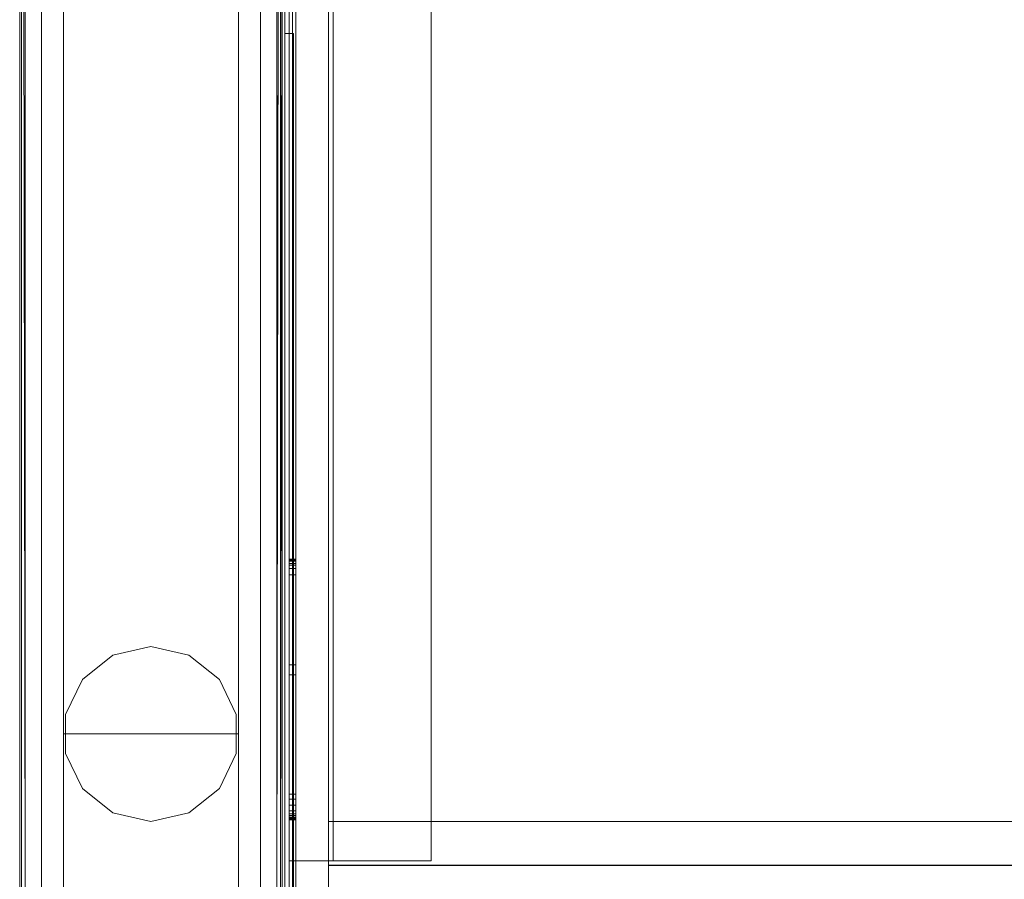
# Model space of a CAD drawing. Header units: inches. Extents: x 813 to 1305, y 19 to 194.
# Tile 218 of 256: x 1127 to 1139, y 107 to 117. Entities that reach past the tile are written whole.
import ezdxf

# ---------------------------------------------------------------- set-up
doc = ezdxf.new("R2010")
doc.units = ezdxf.units.IN
doc.header["$MEASUREMENT"] = 0
for name, color, linetype, true_color in [('CET color Grey19', 7, 'Continuous', 0x2f2e34), ('CET color Grey2', 7, 'Continuous', 0x060606), ('CET color Grey98', 7, 'Continuous', 0xfafafa), ('CET color NavajoWhite4', 7, 'Continuous', 0x81775f)]:
    doc.layers.add(name, color=color, linetype=linetype, true_color=true_color)
doc.layers.add('CET Default', color=7, linetype='Continuous')

# ---------------------------------------------------------------- blocks, each defined once
blk = doc.blocks.new('*C243')
at = {"layer": 'CET color Grey98', "linetype": 'Continuous', "lineweight": 0}
for points, invisible_edges in [([(-41.969, 0.02, 49.5), (41.969, 0.02, 49.5), (41.969, 2.98, 49.5), (-41.969, 0.02, 49.5)], 4), ([(-41.969, 0.02, 49.5), (41.969, 2.98, 49.5), (-41.969, 2.98, 49.5), (-41.969, 0.02, 49.5)], 9), ([(-41.969, 2.98, 49.5), (41.969, 2.98, 49.5), (41.969, 2.98, 49.25), (-41.969, 2.98, 49.5)], 4), ([(-41.969, 2.98, 49.5), (41.969, 2.98, 49.25), (-41.969, 2.98, 49.25), (-41.969, 2.98, 49.5)], 9), ([(-41.969, 2.98, 49.25), (41.969, 2.98, 49.25), (41.969, 0.02, 49.25), (-41.969, 2.98, 49.25)], 4), ([(-41.969, 2.98, 49.25), (41.969, 0.02, 49.25), (-41.969, 0.02, 49.25), (-41.969, 2.98, 49.25)], 9), ([(-41.969, 0.02, 49.25), (41.969, 0.02, 49.25), (41.969, 0.02, 49.5), (-41.969, 0.02, 49.25)], 4), ([(-41.969, 0.02, 49.25), (41.969, 0.02, 49.5), (-41.969, 0.02, 49.5), (-41.969, 0.02, 49.25)], 9)]:
    blk.add_3dface(points, dxfattribs=dict(at, invisible_edges=invisible_edges))
blk = doc.blocks.new('*C241')
at = {"layer": 'CET Default', "linetype": 'Continuous', "lineweight": 0, "rotation": 89.99999999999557}
blk.add_blockref('*C243', (331.722, 961.855), dxfattribs=at)
blk = doc.blocks.new('*C263')
at = {"layer": 'CET color Grey2', "linetype": 'Continuous', "lineweight": 0}
for points, invisible_edges in [([(40, 2.5, 32.153), (2, 2.5, 32.153), (2, 2.5, 34.027), (40, 2.5, 32.153)], 4), ([(40, 2.5, 32.153), (2, 2.5, 34.027), (40, 2.5, 34.027), (40, 2.5, 32.153)], 9), ([(2, 2.5, 32.153), (40, 2.5, 32.153), (40, 0.5, 32.153), (2, 2.5, 32.153)], 4), ([(2, 2.5, 32.153), (40, 0.5, 32.153), (2, 0.5, 32.153), (2, 2.5, 32.153)], 9), ([(2, 0.5, 34.027), (40, 0.5, 34.027), (40, 2.5, 34.027), (2, 0.5, 34.027)], 4), ([(2, 0.5, 34.027), (40, 2.5, 34.027), (2, 2.5, 34.027), (2, 0.5, 34.027)], 9), ([(40, 2.5, 48.421), (2, 2.5, 48.421), (2, 2.5, 49.421), (40, 2.5, 48.421)], 4), ([(40, 2.5, 48.421), (2, 2.5, 49.421), (40, 2.5, 49.421), (40, 2.5, 48.421)], 9), ([(2, 2.5, 48.421), (40, 2.5, 48.421), (40, 0.5, 48.421), (2, 2.5, 48.421)], 4), ([(2, 2.5, 48.421), (40, 0.5, 48.421), (2, 0.5, 48.421), (2, 2.5, 48.421)], 9), ([(2, 0.5, 49.421), (40, 0.5, 49.421), (40, 2.5, 49.421), (2, 0.5, 49.421)], 4), ([(2, 0.5, 49.421), (40, 2.5, 49.421), (2, 2.5, 49.421), (2, 0.5, 49.421)], 9), ([(40, 2.5, 8.59), (2, 2.5, 8.59), (2, 2.5, 9.59), (40, 2.5, 8.59)], 4), ([(40, 2.5, 8.59), (2, 2.5, 9.59), (40, 2.5, 9.59), (40, 2.5, 8.59)], 9), ([(2, 2.5, 8.59), (40, 2.5, 8.59), (40, 0.5, 8.59), (2, 2.5, 8.59)], 4), ([(2, 2.5, 8.59), (40, 0.5, 8.59), (2, 0.5, 8.59), (2, 2.5, 8.59)], 9), ([(2, 0.5, 9.59), (40, 0.5, 9.59), (40, 2.5, 9.59), (2, 0.5, 9.59)], 4), ([(2, 0.5, 9.59), (40, 2.5, 9.59), (2, 2.5, 9.59), (2, 0.5, 9.59)], 9), ([(40, 2.5, 0.5), (2, 2.5, 0.5), (2, 2.5, 1.5), (40, 2.5, 0.5)], 4), ([(40, 2.5, 0.5), (2, 2.5, 1.5), (40, 2.5, 1.5), (40, 2.5, 0.5)], 9), ([(2, 2.5, 0.5), (40, 2.5, 0.5), (40, 0.5, 0.5), (2, 2.5, 0.5)], 4), ([(2, 2.5, 0.5), (40, 0.5, 0.5), (2, 0.5, 0.5), (2, 2.5, 0.5)], 9), ([(2, 0.5, 1.5), (40, 0.5, 1.5), (40, 2.5, 1.5), (2, 0.5, 1.5)], 4), ([(2, 0.5, 1.5), (40, 2.5, 1.5), (2, 2.5, 1.5), (2, 0.5, 1.5)], 9), ([(40, 0.5, 32.153), (40, 2.5, 32.153), (40, 2.5, 34.027), (40, 0.5, 32.153)], 4), ([(40, 0.5, 32.153), (40, 2.5, 34.027), (40, 0.5, 34.027), (40, 0.5, 32.153)], 9), ([(42, 2.5, 0.5), (40, 2.5, 0.5), (40, 2.5, 49.421), (42, 2.5, 0.5)], 4), ([(42, 2.5, 0.5), (40, 2.5, 49.421), (42, 2.5, 49.421), (42, 2.5, 0.5)], 9), ([(40, 2.5, 0.5), (40, 0.5, 0.5), (40, 0.5, 49.421), (40, 2.5, 0.5)], 4), ([(40, 2.5, 0.5), (40, 0.5, 49.421), (40, 2.5, 49.421), (40, 2.5, 0.5)], 9), ([(40, 2.5, 0.5), (42, 2.5, 0.5), (42, 0.5, 0.5), (40, 2.5, 0.5)], 4), ([(40, 2.5, 0.5), (42, 0.5, 0.5), (40, 0.5, 0.5), (40, 2.5, 0.5)], 9), ([(40, 0.5, 49.421), (42, 0.5, 49.421), (42, 2.5, 49.421), (40, 0.5, 49.421)], 4), ([(40, 0.5, 49.421), (42, 2.5, 49.421), (40, 2.5, 49.421), (40, 0.5, 49.421)], 9), ([(40, 0.5, 48.421), (40, 2.5, 48.421), (40, 2.5, 49.421), (40, 0.5, 48.421)], 4), ([(40, 0.5, 48.421), (40, 2.5, 49.421), (40, 0.5, 49.421), (40, 0.5, 48.421)], 9), ([(40, 0.5, 8.59), (40, 2.5, 8.59), (40, 2.5, 9.59), (40, 0.5, 8.59)], 4), ([(40, 0.5, 8.59), (40, 2.5, 9.59), (40, 0.5, 9.59), (40, 0.5, 8.59)], 9), ([(40, 0.5, 0.5), (40, 2.5, 0.5), (40, 2.5, 1.5), (40, 0.5, 0.5)], 4), ([(40, 0.5, 0.5), (40, 2.5, 1.5), (40, 0.5, 1.5), (40, 0.5, 0.5)], 9), ([(39.377, 2.282), (39.778, 2.475), (41, 1.5), (39.377, 2.282)], 6), ([(41, 1.5, 0.5), (39.778, 2.475, 0.5), (39.377, 2.282, 0.5), (41, 1.5, 0.5)], 13), ([(39.377, 2.282), (39.778, 2.475, 0.5), (39.778, 2.475), (39.377, 2.282)], 9), ([(39.377, 2.282), (39.377, 2.282, 0.5), (39.778, 2.475, 0.5), (39.377, 2.282)], 4), ([(39.778, 2.475), (40.223, 2.475), (41, 1.5), (39.778, 2.475)], 6), ([(41, 1.5, 0.5), (40.223, 2.475, 0.5), (39.778, 2.475, 0.5), (41, 1.5, 0.5)], 13), ([(39.778, 2.475), (40.223, 2.475, 0.5), (40.223, 2.475), (39.778, 2.475)], 9), ([(39.778, 2.475), (39.778, 2.475, 0.5), (40.223, 2.475, 0.5), (39.778, 2.475)], 4), ([(40.223, 2.475), (40.624, 2.282), (41, 1.5), (40.223, 2.475)], 6), ([(41, 1.5, 0.5), (40.624, 2.282, 0.5), (40.223, 2.475, 0.5), (41, 1.5, 0.5)], 13), ([(40.223, 2.475), (40.624, 2.282, 0.5), (40.624, 2.282), (40.223, 2.475)], 9), ([(40.223, 2.475), (40.223, 2.475, 0.5), (40.624, 2.282, 0.5), (40.223, 2.475)], 4), ([(39.099, 1.934), (39.377, 2.282), (41, 1.5), (39.099, 1.934)], 6), ([(41, 1.5, 0.5), (39.377, 2.282, 0.5), (39.099, 1.934, 0.5), (41, 1.5, 0.5)], 13), ([(39.099, 1.934), (39.377, 2.282, 0.5), (39.377, 2.282), (39.099, 1.934)], 9), ([(39.099, 1.934), (39.099, 1.934, 0.5), (39.377, 2.282, 0.5), (39.099, 1.934)], 4), ([(40.624, 2.282), (40.901, 1.934), (41, 1.5), (40.624, 2.282)], 4), ([(41, 1.5, 0.5), (40.901, 1.934, 0.5), (40.624, 2.282, 0.5), (41, 1.5, 0.5)], 4), ([(40.624, 2.282), (40.901, 1.934, 0.5), (40.901, 1.934), (40.624, 2.282)], 9), ([(40.624, 2.282), (40.624, 2.282, 0.5), (40.901, 1.934, 0.5), (40.624, 2.282)], 4), ([(39, 1.5), (39.099, 1.934), (41, 1.5), (39, 1.5)], 6), ([(41, 1.5, 0.5), (39.099, 1.934, 0.5), (39, 1.5, 0.5), (41, 1.5, 0.5)], 13), ([(39, 1.5), (39.099, 1.934, 0.5), (39.099, 1.934), (39, 1.5)], 9), ([(39, 1.5), (39, 1.5, 0.5), (39.099, 1.934, 0.5), (39, 1.5)], 4), ([(40.901, 1.934), (41, 1.5, 0.5), (41, 1.5), (40.901, 1.934)], 9), ([(40.901, 1.934), (40.901, 1.934, 0.5), (41, 1.5, 0.5), (40.901, 1.934)], 4), ([(39.099, 1.066), (39, 1.5), (41, 1.5), (39.099, 1.066)], 6), ([(41, 1.5, 0.5), (39, 1.5, 0.5), (39.099, 1.066, 0.5), (41, 1.5, 0.5)], 13), ([(39.099, 1.066), (39, 1.5, 0.5), (39, 1.5), (39.099, 1.066)], 9), ([(39.099, 1.066), (39.099, 1.066, 0.5), (39, 1.5, 0.5), (39.099, 1.066)], 4), ([(39.377, 0.718), (39.099, 1.066), (41, 1.5), (39.377, 0.718)], 6), ([(41, 1.5, 0.5), (39.099, 1.066, 0.5), (39.377, 0.718, 0.5), (41, 1.5, 0.5)], 13), ([(39.778, 0.525), (39.377, 0.718), (41, 1.5), (39.778, 0.525)], 6), ([(41, 1.5, 0.5), (39.377, 0.718, 0.5), (39.778, 0.525, 0.5), (41, 1.5, 0.5)], 13), ([(40.223, 0.525), (39.778, 0.525), (41, 1.5), (40.223, 0.525)], 6), ([(41, 1.5, 0.5), (39.778, 0.525, 0.5), (40.223, 0.525, 0.5), (41, 1.5, 0.5)], 13), ([(40.624, 0.718), (40.223, 0.525), (41, 1.5), (40.624, 0.718)], 6), ([(41, 1.5, 0.5), (40.223, 0.525, 0.5), (40.624, 0.718, 0.5), (41, 1.5, 0.5)], 13), ([(40.901, 1.066), (40.624, 0.718), (41, 1.5), (40.901, 1.066)], 2), ([(41, 1.5, 0.5), (40.624, 0.718, 0.5), (40.901, 1.066, 0.5), (41, 1.5, 0.5)], 9), ([(41, 1.5), (41, 1.5, 0.5), (40.901, 1.066, 0.5), (41, 1.5)], 4), ([(41, 1.5), (40.901, 1.066, 0.5), (40.901, 1.066), (41, 1.5)], 9), ([(39.377, 0.718), (39.099, 1.066, 0.5), (39.099, 1.066), (39.377, 0.718)], 9), ([(39.377, 0.718), (39.377, 0.718, 0.5), (39.099, 1.066, 0.5), (39.377, 0.718)], 4), ([(40.901, 1.066), (40.624, 0.718, 0.5), (40.624, 0.718), (40.901, 1.066)], 9), ([(40.901, 1.066), (40.901, 1.066, 0.5), (40.624, 0.718, 0.5), (40.901, 1.066)], 4), ([(39.778, 0.525), (39.377, 0.718, 0.5), (39.377, 0.718), (39.778, 0.525)], 9), ([(39.778, 0.525), (39.778, 0.525, 0.5), (39.377, 0.718, 0.5), (39.778, 0.525)], 4), ([(40.624, 0.718), (40.223, 0.525, 0.5), (40.223, 0.525), (40.624, 0.718)], 9), ([(40.624, 0.718), (40.624, 0.718, 0.5), (40.223, 0.525, 0.5), (40.624, 0.718)], 4), ([(2, 0.5, 32.153), (40, 0.5, 32.153), (40, 0.5, 34.027), (2, 0.5, 32.153)], 4), ([(2, 0.5, 32.153), (40, 0.5, 34.027), (2, 0.5, 34.027), (2, 0.5, 32.153)], 9), ([(2, 0.5, 48.421), (40, 0.5, 48.421), (40, 0.5, 49.421), (2, 0.5, 48.421)], 4), ([(2, 0.5, 48.421), (40, 0.5, 49.421), (2, 0.5, 49.421), (2, 0.5, 48.421)], 9), ([(2, 0.5, 8.59), (40, 0.5, 8.59), (40, 0.5, 9.59), (2, 0.5, 8.59)], 4), ([(2, 0.5, 8.59), (40, 0.5, 9.59), (2, 0.5, 9.59), (2, 0.5, 8.59)], 9), ([(2, 0.5, 0.5), (40, 0.5, 0.5), (40, 0.5, 1.5), (2, 0.5, 0.5)], 4), ([(2, 0.5, 0.5), (40, 0.5, 1.5), (2, 0.5, 1.5), (2, 0.5, 0.5)], 9), ([(40.223, 0.525), (39.778, 0.525, 0.5), (39.778, 0.525), (40.223, 0.525)], 9), ([(40.223, 0.525), (40.223, 0.525, 0.5), (39.778, 0.525, 0.5), (40.223, 0.525)], 4), ([(40, 0.5, 0.5), (42, 0.5, 0.5), (42, 0.5, 49.421), (40, 0.5, 0.5)], 4), ([(40, 0.5, 0.5), (42, 0.5, 49.421), (40, 0.5, 49.421), (40, 0.5, 0.5)], 9)]:
    blk.add_3dface(points, dxfattribs=dict(at, invisible_edges=invisible_edges))
at = {"layer": 'CET color Grey98', "linetype": 'Continuous', "lineweight": 0}
for points, invisible_edges in [([(42, 3, 0.562), (0, 3, 0.563), (0, 3, 0.868), (42, 3, 0.562)], 4), ([(42, 3, 0.562), (0, 3, 0.868), (42, 3, 0.867), (42, 3, 0.562)], 9), ([(42, 3, 0.867), (0, 3, 0.868), (0, 2.938, 0.93), (42, 3, 0.867)], 4), ([(42, 3, 0.867), (0, 2.938, 0.93), (42, 2.938, 0.93), (42, 3, 0.867)], 9), ([(42, 2.938, 0.93), (0, 2.938, 0.93), (0, 2.75, 0.93), (42, 2.938, 0.93)], 4), ([(42, 2.938, 0.93), (0, 2.75, 0.93), (42, 2.75, 0.93), (42, 2.938, 0.93)], 9), ([(42, 2.75, 0.5), (0, 2.75, 0.5), (0, 2.938, 0.5), (42, 2.75, 0.5)], 4), ([(42, 2.75, 0.5), (0, 2.938, 0.5), (42, 2.938, 0.5), (42, 2.75, 0.5)], 9), ([(41.813, 3, 1.153), (0.188, 3, 32.903), (41.813, 3, 32.903), (41.813, 3, 1.153)], 9), ([(41.813, 3, 1.153), (0.188, 3, 1.153), (0.188, 3, 32.903), (41.813, 3, 1.153)], 4), ([(41.813, 3, 33.153), (0.188, 3, 48.903), (41.813, 3, 48.902), (41.813, 3, 33.153)], 9), ([(41.813, 3, 33.153), (0.188, 3, 33.153), (0.188, 3, 48.903), (41.813, 3, 33.153)], 4), ([(41.813, 2.75, 1.09), (0.188, 2.938, 1.09), (41.813, 2.938, 1.09), (41.813, 2.75, 1.09)], 9), ([(41.813, 2.75, 1.09), (0.188, 2.75, 1.09), (0.188, 2.938, 1.09), (41.813, 2.75, 1.09)], 4), ([(41.813, 2.938, 32.965), (0.188, 2.75, 32.965), (41.813, 2.75, 32.965), (41.813, 2.938, 32.965)], 9), ([(41.813, 2.938, 32.965), (0.188, 2.938, 32.965), (0.188, 2.75, 32.965), (41.813, 2.938, 32.965)], 4), ([(41.813, 2.75, 33.09), (0.188, 2.938, 33.09), (41.813, 2.938, 33.09), (41.813, 2.75, 33.09)], 9), ([(41.813, 2.75, 33.09), (0.188, 2.75, 33.09), (0.188, 2.938, 33.09), (41.813, 2.75, 33.09)], 4), ([(41.813, 2.938, 48.965), (0.188, 2.75, 48.965), (41.813, 2.75, 48.965), (41.813, 2.938, 48.965)], 9), ([(41.813, 2.938, 48.965), (0.188, 2.938, 48.965), (0.188, 2.75, 48.965), (41.813, 2.938, 48.965)], 4), ([(42, 2.75, 0.93), (0, 2.75, 0.93), (0, 2.75, 0.5), (42, 2.75, 0.93)], 4), ([(42, 2.75, 0.93), (0, 2.75, 0.5), (42, 2.75, 0.5), (42, 2.75, 0.93)], 9), ([(41.813, 2.75, 32.965), (0.188, 2.75, 1.09), (41.813, 2.75, 1.09), (41.813, 2.75, 32.965)], 9), ([(41.813, 2.75, 32.965), (0.188, 2.75, 32.965), (0.188, 2.75, 1.09), (41.813, 2.75, 32.965)], 4), ([(41.813, 2.75, 48.965), (0.188, 2.75, 33.09), (41.813, 2.75, 33.09), (41.813, 2.75, 48.965)], 9), ([(41.813, 2.75, 48.965), (0.188, 2.75, 48.965), (0.188, 2.75, 33.09), (41.813, 2.75, 48.965)], 4), ([(0, 0.062, 0.93), (42, 0.062, 0.93), (42, 0.25, 0.93), (0, 0.062, 0.93)], 4), ([(0, 0.062, 0.93), (42, 0.25, 0.93), (0, 0.25, 0.93), (0, 0.062, 0.93)], 9), ([(0, 0.25, 0.93), (42, 0.25, 0.93), (42, 0.25, 0.5), (0, 0.25, 0.93)], 4), ([(0, 0.25, 0.93), (42, 0.25, 0.5), (0, 0.25, 0.5), (0, 0.25, 0.93)], 9), ([(0, 0.25, 0.5), (42, 0.25, 0.5), (42, 0.062, 0.5), (0, 0.25, 0.5)], 4), ([(0, 0.25, 0.5), (42, 0.062, 0.5), (0, 0.062, 0.5), (0, 0.25, 0.5)], 9), ([(0.188, 0.25, 1.09), (41.813, 0.062, 1.09), (0.188, 0.062, 1.09), (0.188, 0.25, 1.09)], 9), ([(0.188, 0.25, 1.09), (41.813, 0.25, 1.09), (41.813, 0.062, 1.09), (0.188, 0.25, 1.09)], 4), ([(0.188, 0.062, 32.965), (41.813, 0.25, 32.965), (0.188, 0.25, 32.965), (0.188, 0.062, 32.965)], 9), ([(0.188, 0.062, 32.965), (41.813, 0.062, 32.965), (41.813, 0.25, 32.965), (0.188, 0.062, 32.965)], 4), ([(0.188, 0.25, 32.965), (41.813, 0.25, 1.09), (0.188, 0.25, 1.09), (0.188, 0.25, 32.965)], 9), ([(0.188, 0.25, 32.965), (41.813, 0.25, 32.965), (41.813, 0.25, 1.09), (0.188, 0.25, 32.965)], 4), ([(0.188, 0.25, 33.09), (41.813, 0.062, 33.09), (0.188, 0.062, 33.09), (0.188, 0.25, 33.09)], 9), ([(0.188, 0.25, 33.09), (41.813, 0.25, 33.09), (41.813, 0.062, 33.09), (0.188, 0.25, 33.09)], 4), ([(0.188, 0.062, 48.965), (41.813, 0.25, 48.965), (0.188, 0.25, 48.965), (0.188, 0.062, 48.965)], 9), ([(0.188, 0.062, 48.965), (41.813, 0.062, 48.965), (41.813, 0.25, 48.965), (0.188, 0.062, 48.965)], 4), ([(0.188, 0.25, 48.965), (41.813, 0.25, 33.09), (0.188, 0.25, 33.09), (0.188, 0.25, 48.965)], 9), ([(0.188, 0.25, 48.965), (41.813, 0.25, 48.965), (41.813, 0.25, 33.09), (0.188, 0.25, 48.965)], 4), ([(0, 0, 0.867), (42, 0, 0.868), (42, 0.062, 0.93), (0, 0, 0.867)], 4), ([(0, 0, 0.867), (42, 0.062, 0.93), (0, 0.062, 0.93), (0, 0, 0.867)], 9), ([(0, 0.062, 0.5), (42, 0.062, 0.5), (42, 0, 0.563), (0, 0.062, 0.5)], 4), ([(0, 0.062, 0.5), (42, 0, 0.563), (0, 0, 0.562), (0, 0.062, 0.5)], 9), ([(0, 0, 0.562), (42, 0, 0.563), (42, 0, 0.868), (0, 0, 0.562)], 4), ([(0, 0, 0.562), (42, 0, 0.868), (0, 0, 0.867), (0, 0, 0.562)], 9), ([(0.188, 0.062, 1.09), (41.813, 0.062, 1.09), (41.813, 0, 1.153), (0.188, 0.062, 1.09)], 4), ([(0.188, 0, 32.903), (41.813, 0.062, 32.965), (0.188, 0.062, 32.965), (0.188, 0, 32.903)], 9), ([(0.188, 0, 32.903), (41.813, 0, 32.903), (41.813, 0.062, 32.965), (0.188, 0, 32.903)], 4), ([(0.188, 0.062, 33.09), (41.813, 0.062, 33.09), (41.813, 0, 33.153), (0.188, 0.062, 33.09)], 4), ([(0.188, 0.062, 1.09), (41.813, 0, 1.153), (0.188, 0, 1.153), (0.188, 0.062, 1.09)], 9), ([(0.188, 0.062, 33.09), (41.813, 0, 33.153), (0.188, 0, 33.153), (0.188, 0.062, 33.09)], 9), ([(0.188, 0, 1.153), (41.813, 0, 32.903), (0.188, 0, 32.903), (0.188, 0, 1.153)], 9), ([(0.188, 0, 1.153), (41.813, 0, 1.153), (41.813, 0, 32.903), (0.188, 0, 1.153)], 4), ([(0.188, 0, 33.153), (41.813, 0, 48.903), (0.188, 0, 48.902), (0.188, 0, 33.153)], 9), ([(0.188, 0, 33.153), (41.813, 0, 33.153), (41.813, 0, 48.903), (0.188, 0, 33.153)], 4)]:
    blk.add_3dface(points, dxfattribs=dict(at, invisible_edges=invisible_edges))
for points in [[(42, 2.938, 0.5), (0, 2.938, 0.5), (0, 3, 0.563), (42, 2.938, 0.5)], [(42, 2.938, 0.5), (0, 3, 0.563), (42, 3, 0.562), (42, 2.938, 0.5)], [(41.813, 2.938, 1.09), (0.188, 3, 1.153), (41.813, 3, 1.153), (41.813, 2.938, 1.09)], [(41.813, 2.938, 1.09), (0.188, 2.938, 1.09), (0.188, 3, 1.153), (41.813, 2.938, 1.09)], [(41.813, 3, 32.903), (0.188, 2.938, 32.965), (41.813, 2.938, 32.965), (41.813, 3, 32.903)], [(41.813, 3, 32.903), (0.188, 3, 32.903), (0.188, 2.938, 32.965), (41.813, 3, 32.903)], [(41.813, 2.938, 33.09), (0.188, 3, 33.153), (41.813, 3, 33.153), (41.813, 2.938, 33.09)], [(41.813, 2.938, 33.09), (0.188, 2.938, 33.09), (0.188, 3, 33.153), (41.813, 2.938, 33.09)], [(41.813, 3, 48.902), (0.188, 2.938, 48.965), (41.813, 2.938, 48.965), (41.813, 3, 48.902)], [(41.813, 3, 48.902), (0.188, 3, 48.903), (0.188, 2.938, 48.965), (41.813, 3, 48.902)], [(0.188, 0, 48.902), (41.813, 0.062, 48.965), (0.188, 0.062, 48.965), (0.188, 0, 48.902)], [(0.188, 0, 48.902), (41.813, 0, 48.903), (41.813, 0.062, 48.965), (0.188, 0, 48.902)]]:
    blk.add_3dface(points, dxfattribs=at)
blk = doc.blocks.new('*C279')
at = {"layer": 'CET Default', "linetype": 'Continuous', "lineweight": 0, "rotation": 269.9999999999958}
blk.add_blockref('*C263', (328.722, 961.855), dxfattribs=at)
blk = doc.blocks.new('*C217')
at = {"layer": 'CET color Grey19', "linetype": 'Continuous', "lineweight": 0}
for points, invisible_edges in [([(83.845, -0.55, 27.675), (83.845, 0.115, 18.75), (83.845, -0.55, 18.75), (83.845, -0.55, 27.675)], 9), ([(83.845, -0.55, 18.75), (83.845, 0.115, 18.75), (83.92, 0.115, 18.75), (83.845, -0.55, 18.75)], 4), ([(83.845, -0.55, 18.75), (83.92, 0.115, 18.75), (83.92, -0.55, 18.75), (83.845, -0.55, 18.75)], 9), ([(83.92, -0.55, 27.675), (83.92, 0.115, 27.675), (83.845, 0.115, 27.675), (83.92, -0.55, 27.675)], 4), ([(83.92, -0.55, 27.675), (83.845, 0.115, 27.675), (83.845, -0.55, 27.675), (83.92, -0.55, 27.675)], 9), ([(83.845, 0.115, 18.75), (83.845, -0.55, 27.675), (83.845, 0.115, 27.675), (83.845, 0.115, 18.75)], 9), ([(83.92, -0.55, 27.75), (83.92, -0.55, 18.75), (83.92, 0.115, 18.75), (83.92, -0.55, 27.75)], 9), ([(82.3, -0.55, 27.675), (82.3, -15.8, 27.675), (82.3, -15.8, 27.75), (82.3, -0.55, 27.675)], 4), ([(82.3, -0.55, 27.675), (82.3, -15.8, 27.75), (82.3, -0.55, 27.75), (82.3, -0.55, 27.675)], 9), ([(83.845, -0.55, 27.675), (82.3, -0.55, 27.675), (82.3, -0.55, 27.75), (83.845, -0.55, 27.675)], 4), ([(83.845, -0.55, 27.675), (82.3, -0.55, 27.75), (83.92, -0.55, 27.75), (83.845, -0.55, 27.675)], 9), ([(83.845, -15.8, 27.675), (83.845, -0.55, 27.675), (82.3, -0.55, 27.675), (83.845, -15.8, 27.675)], 4), ([(83.845, -15.8, 27.675), (82.3, -0.55, 27.675), (82.3, -15.8, 27.675), (83.845, -15.8, 27.675)], 9), ([(82.3, -0.55, 27.75), (82.3, -15.8, 27.75), (83.92, -15.8, 27.75), (82.3, -0.55, 27.75)], 4), ([(82.3, -0.55, 27.75), (83.92, -15.8, 27.75), (83.92, -0.55, 27.75), (82.3, -0.55, 27.75)], 9), ([(83.42, -0.55, 18.825), (83.845, -0.55, 18.825), (83.845, -0.55, 18.75), (83.42, -0.55, 18.825)], 4), ([(83.42, -0.55, 18.825), (83.845, -0.55, 18.75), (83.42, -0.55, 18.75), (83.42, -0.55, 18.825)], 9), ([(83.42, -15.8, 27.237), (83.42, -0.55, 18.825), (83.42, -0.55, 18.75), (83.42, -15.8, 27.237)], 4), ([(83.42, -15.8, 27.237), (83.42, -0.55, 18.75), (83.42, -15.8, 27.162), (83.42, -15.8, 27.237)], 9), ([(83.42, -0.55, 18.825), (83.42, -15.8, 27.237), (83.845, -15.8, 27.237), (83.42, -0.55, 18.825)], 4), ([(83.42, -0.55, 18.825), (83.845, -15.8, 27.237), (83.845, -0.55, 18.825), (83.42, -0.55, 18.825)], 9), ([(83.42, -15.8, 27.162), (83.42, -0.55, 18.75), (83.845, -0.55, 18.75), (83.42, -15.8, 27.162)], 4), ([(83.42, -15.8, 27.162), (83.845, -0.55, 18.75), (83.845, -15.8, 27.162), (83.42, -15.8, 27.162)], 11), ([(83.845, -2.747, 26.246), (83.845, -0.55, 27.675), (83.845, -2.709, 26.232), (83.845, -2.747, 26.246)], 11), ([(83.845, -2.787, 26.25), (83.845, -0.55, 27.675), (83.845, -2.747, 26.246), (83.845, -2.787, 26.25)], 11), ([(83.845, -0.55, 27.675), (83.845, -2.787, 26.25), (83.845, -3.815, 26.25), (83.845, -0.55, 27.675)], 13), ([(83.845, -0.55, 27.675), (83.845, -3.815, 26.25), (83.845, -15.8, 27.162), (83.845, -0.55, 27.675)], 15), ([(83.845, -15.8, 27.162), (83.845, -1.312, 23.85), (83.845, -0.55, 18.75), (83.845, -15.8, 27.162)], 11), ([(83.845, -15.8, 27.675), (83.845, -0.55, 27.675), (83.845, -15.8, 27.162), (83.845, -15.8, 27.675)], 2), ([(83.845, -15.8, 27.162), (83.845, -0.55, 18.75), (83.92, -0.55, 18.75), (83.845, -15.8, 27.162)], 13), ([(83.845, -15.8, 27.162), (83.92, -0.55, 18.75), (83.92, -15.8, 27.162), (83.845, -15.8, 27.162)], 9), ([(83.845, -0.55, 27.675), (83.845, -15.8, 27.675), (83.92, -15.8, 27.75), (83.845, -0.55, 27.675)], 4), ([(83.845, -0.55, 27.675), (83.92, -15.8, 27.75), (83.92, -0.55, 27.75), (83.845, -0.55, 27.675)], 9), ([(83.845, -0.55, 18.75), (83.845, -1.02, 23.991), (83.845, -1.02, 24.809), (83.845, -0.55, 18.75)], 13), ([(83.845, -0.55, 18.75), (83.845, -1.02, 24.809), (83.845, -0.55, 27.675), (83.845, -0.55, 18.75)], 11), ([(83.845, -1.186, 23.812), (83.845, -0.55, 18.75), (83.845, -1.312, 23.85), (83.845, -1.186, 23.812)], 11), ([(83.845, -1.068, 23.869), (83.845, -0.55, 18.75), (83.845, -1.186, 23.812), (83.845, -1.068, 23.869)], 11), ([(83.845, -1.02, 23.991), (83.845, -0.55, 18.75), (83.845, -1.068, 23.869), (83.845, -1.02, 23.991)], 11), ([(83.845, -2.709, 26.232), (83.845, -0.55, 27.675), (83.845, -2.675, 26.211), (83.845, -2.709, 26.232)], 11), ([(83.845, -0.55, 27.675), (83.845, -1.088, 24.95), (83.845, -2.675, 26.211), (83.845, -0.55, 27.675)], 13), ([(83.845, -1.028, 24.862), (83.845, -0.55, 27.675), (83.845, -1.02, 24.809), (83.845, -1.028, 24.862)], 11), ([(83.845, -1.051, 24.91), (83.845, -0.55, 27.675), (83.845, -1.028, 24.862), (83.845, -1.051, 24.91)], 11), ([(83.845, -1.088, 24.95), (83.845, -0.55, 27.675), (83.845, -1.051, 24.91), (83.845, -1.088, 24.95)], 11), ([(83.92, -2.787, 26.25), (83.92, -2.767, 26.249), (83.92, -0.55, 27.75), (83.92, -2.787, 26.25)], 6), ([(83.92, -2.767, 26.249), (83.92, -2.747, 26.246), (83.92, -0.55, 27.75), (83.92, -2.767, 26.249)], 6), ([(83.92, -2.747, 26.246), (83.92, -2.727, 26.24), (83.92, -0.55, 27.75), (83.92, -2.747, 26.246)], 6), ([(83.92, -2.727, 26.24), (83.92, -2.709, 26.232), (83.92, -0.55, 27.75), (83.92, -2.727, 26.24)], 6), ([(83.92, -1.312, 23.85), (83.92, -15.8, 27.162), (83.92, -0.55, 18.75), (83.92, -1.312, 23.85)], 13), ([(83.92, -3.815, 26.25), (83.92, -2.787, 26.25), (83.92, -0.55, 27.75), (83.92, -3.815, 26.25)], 6), ([(83.92, -3.815, 26.25), (83.92, -0.55, 27.75), (83.92, -15.8, 27.162), (83.92, -3.815, 26.25)], 15), ([(83.92, -15.8, 27.75), (83.92, -15.8, 27.162), (83.92, -0.55, 27.75), (83.92, -15.8, 27.75)], 2), ([(83.92, -1.02, 24.809), (83.92, -1.02, 23.991), (83.92, -0.55, 18.75), (83.92, -1.02, 24.809)], 6), ([(83.92, -1.02, 24.809), (83.92, -0.55, 18.75), (83.92, -0.55, 27.75), (83.92, -1.02, 24.809)], 15), ([(83.92, -1.02, 23.991), (83.92, -1.032, 23.926), (83.92, -0.55, 18.75), (83.92, -1.02, 23.991)], 6), ([(83.92, -1.032, 23.926), (83.92, -1.068, 23.869), (83.92, -0.55, 18.75), (83.92, -1.032, 23.926)], 6), ([(83.92, -1.068, 23.869), (83.92, -1.122, 23.829), (83.92, -0.55, 18.75), (83.92, -1.068, 23.869)], 6), ([(83.92, -1.122, 23.829), (83.92, -1.186, 23.812), (83.92, -0.55, 18.75), (83.92, -1.122, 23.829)], 6), ([(83.92, -1.186, 23.812), (83.92, -1.253, 23.819), (83.92, -0.55, 18.75), (83.92, -1.186, 23.812)], 6), ([(83.92, -1.253, 23.819), (83.92, -1.312, 23.85), (83.92, -0.55, 18.75), (83.92, -1.253, 23.819)], 6), ([(83.92, -2.709, 26.232), (83.92, -2.691, 26.223), (83.92, -0.55, 27.75), (83.92, -2.709, 26.232)], 6), ([(83.92, -2.691, 26.223), (83.92, -2.675, 26.211), (83.92, -0.55, 27.75), (83.92, -2.691, 26.223)], 6), ([(83.92, -2.675, 26.211), (83.92, -1.088, 24.95), (83.92, -0.55, 27.75), (83.92, -2.675, 26.211)], 6), ([(83.92, -1.028, 24.862), (83.92, -1.022, 24.836), (83.92, -0.55, 27.75), (83.92, -1.028, 24.862)], 6), ([(83.92, -1.022, 24.836), (83.92, -1.02, 24.809), (83.92, -0.55, 27.75), (83.92, -1.022, 24.836)], 6), ([(83.92, -1.051, 24.91), (83.92, -1.038, 24.887), (83.92, -0.55, 27.75), (83.92, -1.051, 24.91)], 6), ([(83.92, -1.038, 24.887), (83.92, -1.028, 24.862), (83.92, -0.55, 27.75), (83.92, -1.038, 24.887)], 6), ([(83.92, -1.088, 24.95), (83.92, -1.068, 24.931), (83.92, -0.55, 27.75), (83.92, -1.088, 24.95)], 6), ([(83.92, -1.068, 24.931), (83.92, -1.051, 24.91), (83.92, -0.55, 27.75), (83.92, -1.068, 24.931)], 6), ([(83.845, -1.02, 24.809), (83.845, -1.02, 23.991), (83.92, -1.02, 23.991), (83.845, -1.02, 24.809)], 4), ([(83.845, -1.02, 24.809), (83.92, -1.02, 23.991), (83.92, -1.02, 24.809), (83.845, -1.02, 24.809)], 9), ([(83.845, -1.032, 23.926), (83.92, -1.032, 23.926), (83.92, -1.02, 23.991), (83.845, -1.032, 23.926)], 4), ([(83.845, -1.032, 23.926), (83.92, -1.02, 23.991), (83.845, -1.02, 23.991), (83.845, -1.032, 23.926)], 9), ([(83.845, -1.022, 24.836), (83.845, -1.02, 24.809), (83.92, -1.02, 24.809), (83.845, -1.022, 24.836)], 4), ([(83.845, -1.022, 24.836), (83.92, -1.02, 24.809), (83.92, -1.022, 24.836), (83.845, -1.022, 24.836)], 9), ([(83.845, -1.028, 24.862), (83.845, -1.022, 24.836), (83.92, -1.022, 24.836), (83.845, -1.028, 24.862)], 4), ([(83.845, -1.028, 24.862), (83.92, -1.022, 24.836), (83.92, -1.028, 24.862), (83.845, -1.028, 24.862)], 9), ([(83.845, -1.038, 24.887), (83.845, -1.028, 24.862), (83.92, -1.028, 24.862), (83.845, -1.038, 24.887)], 4), ([(83.845, -1.038, 24.887), (83.92, -1.028, 24.862), (83.92, -1.038, 24.887), (83.845, -1.038, 24.887)], 9), ([(83.845, -1.068, 23.869), (83.92, -1.068, 23.869), (83.92, -1.032, 23.926), (83.845, -1.068, 23.869)], 4), ([(83.845, -1.068, 23.869), (83.92, -1.032, 23.926), (83.845, -1.032, 23.926), (83.845, -1.068, 23.869)], 9), ([(83.845, -1.051, 24.91), (83.845, -1.038, 24.887), (83.92, -1.038, 24.887), (83.845, -1.051, 24.91)], 4), ([(83.845, -1.051, 24.91), (83.92, -1.038, 24.887), (83.92, -1.051, 24.91), (83.845, -1.051, 24.91)], 9), ([(83.845, -1.068, 24.931), (83.845, -1.051, 24.91), (83.92, -1.051, 24.91), (83.845, -1.068, 24.931)], 4), ([(83.845, -1.068, 24.931), (83.92, -1.051, 24.91), (83.92, -1.068, 24.931), (83.845, -1.068, 24.931)], 9), ([(83.845, -1.122, 23.829), (83.92, -1.122, 23.829), (83.92, -1.068, 23.869), (83.845, -1.122, 23.829)], 4), ([(83.845, -1.122, 23.829), (83.92, -1.068, 23.869), (83.845, -1.068, 23.869), (83.845, -1.122, 23.829)], 9), ([(83.845, -1.088, 24.95), (83.845, -1.068, 24.931), (83.92, -1.068, 24.931), (83.845, -1.088, 24.95)], 4), ([(83.845, -1.088, 24.95), (83.92, -1.068, 24.931), (83.92, -1.088, 24.95), (83.845, -1.088, 24.95)], 9), ([(83.845, -2.675, 26.211), (83.845, -1.088, 24.95), (83.92, -1.088, 24.95), (83.845, -2.675, 26.211)], 4), ([(83.845, -2.675, 26.211), (83.92, -1.088, 24.95), (83.92, -2.675, 26.211), (83.845, -2.675, 26.211)], 9), ([(83.845, -1.186, 23.812), (83.92, -1.186, 23.812), (83.92, -1.122, 23.829), (83.845, -1.186, 23.812)], 4), ([(83.845, -1.186, 23.812), (83.92, -1.122, 23.829), (83.845, -1.122, 23.829), (83.845, -1.186, 23.812)], 9), ([(83.845, -1.253, 23.819), (83.92, -1.253, 23.819), (83.92, -1.186, 23.812), (83.845, -1.253, 23.819)], 4), ([(83.845, -1.253, 23.819), (83.92, -1.186, 23.812), (83.845, -1.186, 23.812), (83.845, -1.253, 23.819)], 9), ([(83.845, -1.312, 23.85), (83.92, -1.312, 23.85), (83.92, -1.253, 23.819), (83.845, -1.312, 23.85)], 4), ([(83.845, -1.312, 23.85), (83.92, -1.253, 23.819), (83.845, -1.253, 23.819), (83.845, -1.312, 23.85)], 9), ([(83.845, -15.8, 27.162), (83.845, -3.927, 25.929), (83.845, -1.312, 23.85), (83.845, -15.8, 27.162)], 13), ([(83.845, -1.312, 23.85), (83.845, -3.927, 25.929), (83.92, -3.927, 25.929), (83.845, -1.312, 23.85)], 4), ([(83.845, -1.312, 23.85), (83.92, -3.927, 25.929), (83.92, -1.312, 23.85), (83.845, -1.312, 23.85)], 9), ([(83.92, -1.312, 23.85), (83.92, -3.927, 25.929), (83.92, -15.8, 27.162), (83.92, -1.312, 23.85)], 6), ([(83.845, -2.691, 26.223), (83.845, -2.709, 26.232), (83.845, -2.675, 26.211), (83.845, -2.691, 26.223)], 13), ([(83.845, -2.691, 26.223), (83.845, -2.675, 26.211), (83.92, -2.675, 26.211), (83.845, -2.691, 26.223)], 13), ([(83.845, -2.691, 26.223), (83.92, -2.675, 26.211), (83.92, -2.691, 26.223), (83.845, -2.691, 26.223)], 13), ([(83.845, -2.709, 26.232), (83.845, -2.691, 26.223), (83.92, -2.691, 26.223), (83.845, -2.709, 26.232)], 15), ([(83.845, -2.709, 26.232), (83.92, -2.691, 26.223), (83.92, -2.709, 26.232), (83.845, -2.709, 26.232)], 13), ([(83.845, -2.727, 26.24), (83.845, -2.747, 26.246), (83.845, -2.709, 26.232), (83.845, -2.727, 26.24)], 13), ([(83.845, -2.727, 26.24), (83.845, -2.709, 26.232), (83.92, -2.709, 26.232), (83.845, -2.727, 26.24)], 15), ([(83.845, -2.727, 26.24), (83.92, -2.709, 26.232), (83.92, -2.727, 26.24), (83.845, -2.727, 26.24)], 13), ([(83.845, -2.747, 26.246), (83.845, -2.727, 26.24), (83.92, -2.727, 26.24), (83.845, -2.747, 26.246)], 15), ([(83.845, -2.747, 26.246), (83.92, -2.727, 26.24), (83.92, -2.747, 26.246), (83.845, -2.747, 26.246)], 13), ([(83.845, -2.767, 26.249), (83.845, -2.787, 26.25), (83.845, -2.747, 26.246), (83.845, -2.767, 26.249)], 13), ([(83.845, -2.767, 26.249), (83.845, -2.747, 26.246), (83.92, -2.747, 26.246), (83.845, -2.767, 26.249)], 15), ([(83.845, -2.767, 26.249), (83.92, -2.747, 26.246), (83.92, -2.767, 26.249), (83.845, -2.767, 26.249)], 13), ([(83.845, -2.787, 26.25), (83.845, -2.767, 26.249), (83.92, -2.767, 26.249), (83.845, -2.787, 26.25)], 15), ([(83.845, -2.787, 26.25), (83.92, -2.767, 26.249), (83.92, -2.787, 26.25), (83.845, -2.787, 26.25)], 9), ([(83.845, -3.815, 26.25), (83.845, -2.787, 26.25), (83.92, -2.787, 26.25), (83.845, -3.815, 26.25)], 4), ([(83.845, -3.815, 26.25), (83.92, -2.787, 26.25), (83.92, -3.815, 26.25), (83.845, -3.815, 26.25)], 9), ([(83.845, -15.8, 27.162), (83.845, -3.815, 26.25), (83.845, -3.947, 26.192), (83.845, -15.8, 27.162)], 13), ([(83.845, -3.887, 26.235), (83.845, -3.815, 26.25), (83.92, -3.815, 26.25), (83.845, -3.887, 26.235)], 4), ([(83.845, -3.887, 26.235), (83.92, -3.815, 26.25), (83.92, -3.887, 26.235), (83.845, -3.887, 26.235)], 9), ([(83.92, -3.887, 26.235), (83.92, -3.815, 26.25), (83.92, -15.8, 27.162), (83.92, -3.887, 26.235)], 6), ([(83.845, -3.947, 26.192), (83.845, -3.887, 26.235), (83.92, -3.887, 26.235), (83.845, -3.947, 26.192)], 4), ([(83.845, -3.947, 26.192), (83.92, -3.887, 26.235), (83.92, -3.947, 26.192), (83.845, -3.947, 26.192)], 9), ([(83.845, -15.8, 27.162), (83.845, -3.995, 26.056), (83.845, -3.927, 25.929), (83.845, -15.8, 27.162)], 13), ([(83.845, -3.927, 25.929), (83.845, -3.974, 25.986), (83.92, -3.974, 25.986), (83.845, -3.927, 25.929)], 4), ([(83.845, -3.927, 25.929), (83.92, -3.974, 25.986), (83.92, -3.927, 25.929), (83.845, -3.927, 25.929)], 9), ([(83.92, -3.947, 26.192), (83.92, -3.887, 26.235), (83.92, -15.8, 27.162), (83.92, -3.947, 26.192)], 6), ([(83.92, -3.927, 25.929), (83.92, -3.974, 25.986), (83.92, -15.8, 27.162), (83.92, -3.927, 25.929)], 6), ([(83.845, -15.8, 27.162), (83.845, -3.947, 26.192), (83.845, -3.995, 26.056), (83.845, -15.8, 27.162)], 13), ([(83.845, -3.985, 26.129), (83.845, -3.947, 26.192), (83.92, -3.947, 26.192), (83.845, -3.985, 26.129)], 4), ([(83.845, -3.985, 26.129), (83.92, -3.947, 26.192), (83.92, -3.985, 26.129), (83.845, -3.985, 26.129)], 9), ([(83.845, -3.974, 25.986), (83.845, -3.995, 26.056), (83.92, -3.995, 26.056), (83.845, -3.974, 25.986)], 4), ([(83.845, -3.974, 25.986), (83.92, -3.995, 26.056), (83.92, -3.974, 25.986), (83.845, -3.974, 25.986)], 9), ([(83.845, -3.995, 26.056), (83.845, -3.985, 26.129), (83.92, -3.985, 26.129), (83.845, -3.995, 26.056)], 4), ([(83.845, -3.995, 26.056), (83.92, -3.985, 26.129), (83.92, -3.995, 26.056), (83.845, -3.995, 26.056)], 9), ([(83.92, -3.985, 26.129), (83.92, -3.947, 26.192), (83.92, -15.8, 27.162), (83.92, -3.985, 26.129)], 6), ([(83.92, -3.974, 25.986), (83.92, -3.995, 26.056), (83.92, -15.8, 27.162), (83.92, -3.974, 25.986)], 6), ([(83.92, -3.995, 26.056), (83.92, -3.985, 26.129), (83.92, -15.8, 27.162), (83.92, -3.995, 26.056)], 6)]:
    blk.add_3dface(points, dxfattribs=dict(at, invisible_edges=invisible_edges))
for points in [[(83.92, 0.115, 27.675), (83.92, -0.55, 27.675), (83.92, 0.115, 18.75), (83.92, 0.115, 27.675)], [(83.845, -1.032, 23.926), (83.845, -1.02, 23.991), (83.845, -1.068, 23.869), (83.845, -1.032, 23.926)], [(83.845, -1.022, 24.836), (83.845, -1.028, 24.862), (83.845, -1.02, 24.809), (83.845, -1.022, 24.836)], [(83.845, -1.038, 24.887), (83.845, -1.051, 24.91), (83.845, -1.028, 24.862), (83.845, -1.038, 24.887)], [(83.845, -1.068, 24.931), (83.845, -1.088, 24.95), (83.845, -1.051, 24.91), (83.845, -1.068, 24.931)], [(83.845, -1.122, 23.829), (83.845, -1.068, 23.869), (83.845, -1.186, 23.812), (83.845, -1.122, 23.829)], [(83.845, -1.253, 23.819), (83.845, -1.186, 23.812), (83.845, -1.312, 23.85), (83.845, -1.253, 23.819)], [(83.845, -3.815, 26.25), (83.845, -3.887, 26.235), (83.845, -3.947, 26.192), (83.845, -3.815, 26.25)], [(83.845, -3.995, 26.056), (83.845, -3.974, 25.986), (83.845, -3.927, 25.929), (83.845, -3.995, 26.056)], [(83.845, -3.947, 26.192), (83.845, -3.985, 26.129), (83.845, -3.995, 26.056), (83.845, -3.947, 26.192)]]:
    blk.add_3dface(points, dxfattribs=at)
at = {"layer": 'CET color Grey98', "linetype": 'Continuous', "lineweight": 0}
for points, invisible_edges in [([(83.882, -0.118, 29), (84, -23.913, 28.882), (84, 0, 28.882), (83.882, -0.118, 29)], 9), ([(84, 0, 27.868), (84, -23.913, 27.868), (83.882, -23.913, 27.75), (84, 0, 27.868)], 4), ([(84, 0, 27.868), (83.882, -23.913, 27.75), (83.882, -0.118, 27.75), (84, 0, 27.868)], 9), ([(84, 0, 28.882), (84, -23.913, 28.882), (84, -23.913, 27.868), (84, 0, 28.882)], 4), ([(84, 0, 28.882), (84, -23.913, 27.868), (84, 0, 27.868), (84, 0, 28.882)], 9), ([(0.118, -23.913, 29), (83.882, -23.913, 29), (83.882, -0.118, 29), (0.118, -23.913, 29)], 4), ([(0.118, -23.913, 29), (83.882, -0.118, 29), (0.118, -0.118, 29), (0.118, -23.913, 29)], 9), ([(83.882, -0.118, 27.75), (83.882, -23.913, 27.75), (83.882, -23.913, 29), (83.882, -0.118, 27.75)], 4), ([(83.882, -0.118, 27.75), (83.882, -23.913, 29), (83.882, -0.118, 29), (83.882, -0.118, 27.75)], 9), ([(83.882, -0.118, 29), (83.882, -23.913, 29), (84, -23.913, 28.882), (83.882, -0.118, 29)], 4)]:
    blk.add_3dface(points, dxfattribs=dict(at, invisible_edges=invisible_edges))
at = {"layer": 'CET color NavajoWhite4', "linetype": 'Continuous', "lineweight": 0}
for points, invisible_edges in [([(0.118, -23.913, 27.75), (83.882, -0.118, 27.75), (83.882, -23.913, 27.75), (0.118, -23.913, 27.75)], 9), ([(0.118, -23.913, 27.75), (0.118, -0.118, 27.75), (83.882, -0.118, 27.75), (0.118, -23.913, 27.75)], 4)]:
    blk.add_3dface(points, dxfattribs=dict(at, invisible_edges=invisible_edges))
blk = doc.blocks.new('*C213')
at = {"layer": 'CET Default', "linetype": 'Continuous', "lineweight": 0, "rotation": 179.9999999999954}
blk.add_blockref('*C217', (415.722, 919.855), dxfattribs=at)
blk = doc.blocks.new('*C250')
at = {"layer": 'CET color Grey98', "linetype": 'Continuous', "lineweight": 0}
for points, invisible_edges in [([(0.5, 14, 65), (41.49, 14, 65), (41.49, 0.313, 65), (0.5, 14, 65)], 4), ([(0.5, 14, 65), (41.49, 0.313, 65), (0.5, 0.313, 65), (0.5, 14, 65)], 9), ([(0.5, 0.313, 65.5), (41.49, 0.313, 65.5), (41.49, 14, 65.5), (0.5, 0.313, 65.5)], 4), ([(0.5, 0.313, 65.5), (41.49, 14, 65.5), (0.5, 14, 65.5), (0.5, 0.313, 65.5)], 9), ([(0.5, 14, 49.5), (41.49, 14, 49.5), (41.49, 13.5, 49.5), (0.5, 14, 49.5)], 4), ([(0.5, 14, 49.5), (41.49, 13.5, 49.5), (0.5, 13.5, 49.5), (0.5, 14, 49.5)], 9), ([(0.5, 13.5, 65), (41.49, 13.5, 65), (41.49, 14, 65), (0.5, 13.5, 65)], 4), ([(0.5, 13.5, 65), (41.49, 14, 65), (0.5, 14, 65), (0.5, 13.5, 65)], 9), ([(0.51, 13.999, 51), (41.49, 13.999, 51), (41.49, 0.313, 51), (0.51, 13.999, 51)], 4), ([(0.51, 13.999, 51), (41.49, 0.313, 51), (0.51, 0.313, 51), (0.51, 13.999, 51)], 9), ([(0.51, 0.313, 51.5), (41.49, 0.313, 51.5), (41.49, 13.999, 51.5), (0.51, 0.313, 51.5)], 4), ([(0.51, 0.313, 51.5), (41.49, 13.999, 51.5), (0.51, 13.999, 51.5), (0.51, 0.313, 51.5)], 9), ([(41.49, 14, 49.5), (41.49, 0.313, 49.5), (41.49, 0.313, 65.5), (41.49, 14, 49.5)], 4), ([(41.49, 14, 49.5), (41.49, 0.313, 65.5), (41.49, 14, 65.5), (41.49, 14, 49.5)], 9), ([(41.49, 14, 49.5), (41.99, 14, 49.5), (41.99, 0.313, 49.5), (41.49, 14, 49.5)], 4), ([(41.49, 14, 49.5), (41.99, 0.313, 49.5), (41.49, 0.313, 49.5), (41.49, 14, 49.5)], 9), ([(41.49, 0.313, 65.5), (41.99, 0.313, 65.5), (41.99, 14, 65.5), (41.49, 0.313, 65.5)], 4), ([(41.49, 0.313, 65.5), (41.99, 14, 65.5), (41.49, 14, 65.5), (41.49, 0.313, 65.5)], 9), ([(41.49, 0.313, 65), (41.49, 14, 65), (41.49, 14, 65.5), (41.49, 0.313, 65)], 4), ([(41.49, 0.313, 65), (41.49, 14, 65.5), (41.49, 0.313, 65.5), (41.49, 0.313, 65)], 9), ([(41.49, 13.5, 49.5), (41.49, 14, 49.5), (41.49, 14, 65), (41.49, 13.5, 49.5)], 4), ([(41.49, 13.5, 49.5), (41.49, 14, 65), (41.49, 13.5, 65), (41.49, 13.5, 49.5)], 9), ([(41.49, 0.313, 51), (41.49, 13.999, 51), (41.49, 13.999, 51.5), (41.49, 0.313, 51)], 4), ([(41.49, 0.313, 51), (41.49, 13.999, 51.5), (41.49, 0.313, 51.5), (41.49, 0.313, 51)], 9), ([(41.89, 4, 49.4), (41.89, 14, 42.4), (41.99, 4, 49.4), (41.89, 4, 49.4)], 2), ([(41.89, 14, 42.4), (41.99, 14, 42.4), (41.99, 4, 49.4), (41.89, 14, 42.4)], 4), ([(41.89, 14, 49.4), (41.89, 4, 49.4), (41.99, 14, 49.4), (41.89, 14, 49.4)], 2), ([(41.89, 4, 49.4), (41.99, 4, 49.4), (41.99, 14, 49.4), (41.89, 4, 49.4)], 4), ([(41.99, 0.313, 49.5), (41.99, 14, 49.5), (41.99, 14, 65.5), (41.99, 0.313, 49.5)], 4), ([(41.99, 0.313, 49.5), (41.99, 14, 65.5), (41.99, 0.313, 65.5), (41.99, 0.313, 49.5)], 9), ([(41.49, 13.501, 49.5), (0.5, 13.501, 49.5), (0.5, 13.501, 51.501), (41.49, 13.501, 49.5)], 4), ([(41.49, 13.501, 49.5), (0.5, 13.501, 51.501), (41.49, 13.501, 51.501), (41.49, 13.501, 49.5)], 9), ([(0.5, 13.501, 49.5), (41.49, 13.501, 49.5), (41.49, 13, 49.5), (0.5, 13.501, 49.5)], 4), ([(0.5, 13.501, 49.5), (41.49, 13, 49.5), (0.5, 13, 49.5), (0.5, 13.501, 49.5)], 9), ([(0.5, 13, 51.501), (41.49, 13, 51.501), (41.49, 13.501, 51.501), (0.5, 13, 51.501)], 4), ([(0.5, 13, 51.501), (41.49, 13.501, 51.501), (0.5, 13.501, 51.501), (0.5, 13, 51.501)], 9), ([(0.5, 13.5, 49.5), (41.49, 13.5, 49.5), (41.49, 13.5, 65), (0.5, 13.5, 49.5)], 4), ([(0.5, 13.5, 49.5), (41.49, 13.5, 65), (0.5, 13.5, 65), (0.5, 13.5, 49.5)], 9), ([(41.49, 13, 49.5), (41.49, 13.501, 49.5), (41.49, 13.501, 51.501), (41.49, 13, 49.5)], 4), ([(41.49, 13, 49.5), (41.49, 13.501, 51.501), (41.49, 13, 51.501), (41.49, 13, 49.5)], 9), ([(0.5, 13, 49.5), (41.49, 13, 49.5), (41.49, 13, 51.501), (0.5, 13, 49.5)], 4), ([(0.5, 13, 49.5), (41.49, 13, 51.501), (0.5, 13, 51.501), (0.5, 13, 49.5)], 9)]:
    blk.add_3dface(points, dxfattribs=dict(at, invisible_edges=invisible_edges))
for points in [[(41.89, 14, 42.4), (41.89, 4, 49.4), (41.89, 14, 49.4), (41.89, 14, 42.4)], [(41.99, 14, 49.4), (41.99, 4, 49.4), (41.99, 14, 42.4), (41.99, 14, 49.4)]]:
    blk.add_3dface(points, dxfattribs=at)
blk = doc.blocks.new('*C194')
at = {"layer": 'CET Default', "linetype": 'Continuous', "lineweight": 0, "rotation": 179.9999999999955}
blk.add_blockref('*C250', (415.722, 933.855), dxfattribs=at)

msp = doc.modelspace()

# ---------------------------------------------------------------- block references
at = {"layer": 'CET Default', "linetype": 'Continuous', "lineweight": 0}
for name, p in [('*C241', (798.72, -813.129)), ('*C279', (798.72, -813.129)), ('*C213', (798.72, -813.129)), ('*C194', (756.74, -813.129))]:
    msp.add_blockref(name, p, dxfattribs=at)

doc.saveas('drawing.dxf')
